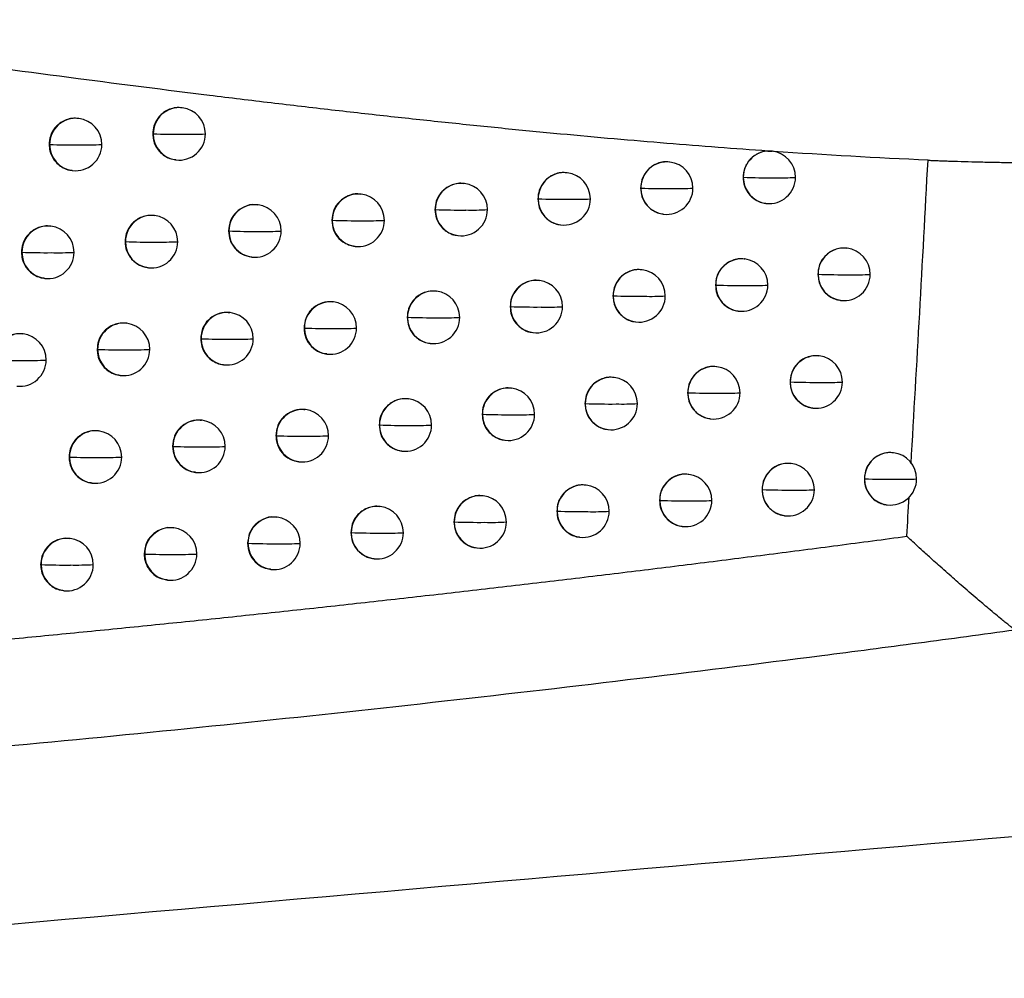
# Model space of a CAD drawing. Header units: millimetres. Extents: x 25 to 1229, y -261 to 1180.
# Tile 64 of 224: x 250 to 269, y 288 to 306. Entities that reach past the tile are written whole.
import ezdxf

# ---------------------------------------------------------------- set-up
doc = ezdxf.new("R2010")
doc.units = ezdxf.units.MM

msp = doc.modelspace()

# ---------------------------------------------------------------- linework, layer by layer
at = {"color": 7, "linetype": 'Continuous', "lineweight": 25}
for p, q in [((252.904, 304.451), (252.897, 304.451)), ((250.932, 304.248), (250.924, 304.249)), ((252.342, 303.955), (252.35, 303.954)), ((252.35, 303.954), (252.35, 303.954)), ((250.368, 303.752), (250.377, 303.751)), ((250.377, 303.751), (250.377, 303.751)), ((252.778, 303.459), (252.785, 303.458)), ((264.144, 303.623), (264.138, 303.623)), ((262.192, 303.417), (262.184, 303.418)), ((250.805, 303.256), (250.813, 303.255)), ((260.236, 303.213), (260.228, 303.213)), ((263.587, 303.126), (263.59, 303.126)), ((258.277, 303.008), (258.269, 303.009)), ((261.634, 302.921), (261.638, 302.921)), ((256.314, 302.804), (256.306, 302.805)), ((259.677, 302.717), (259.682, 302.716)), ((254.347, 302.601), (254.34, 302.602)), ((257.717, 302.512), (257.723, 302.512)), ((257.723, 302.512), (257.723, 302.512)), ((264.018, 302.63), (264.025, 302.63)), ((252.377, 302.398), (252.37, 302.398)), ((262.066, 302.425), (262.073, 302.424)), ((250.403, 302.195), (250.396, 302.196)), ((255.753, 302.309), (255.76, 302.308)), ((255.76, 302.308), (255.76, 302.308)), ((260.11, 302.22), (260.117, 302.22)), ((253.786, 302.105), (253.793, 302.104)), ((258.151, 302.016), (258.158, 302.015)), ((251.815, 301.902), (251.823, 301.901)), ((251.823, 301.901), (251.823, 301.901)), ((256.188, 301.812), (256.195, 301.811)), ((265.567, 301.776), (265.559, 301.777)), ((249.84, 301.7), (249.849, 301.698)), ((249.849, 301.698), (249.849, 301.698)), ((254.221, 301.609), (254.228, 301.608)), ((263.618, 301.57), (263.61, 301.571)), ((252.251, 301.406), (252.258, 301.405)), ((250.277, 301.203), (250.284, 301.202)), ((261.665, 301.365), (261.657, 301.366)), ((265.011, 301.279), (265.013, 301.279)), ((259.708, 301.16), (259.7, 301.161)), ((263.061, 301.074), (263.064, 301.074)), ((257.748, 300.956), (257.74, 300.957)), ((261.107, 300.869), (261.111, 300.868)), ((255.784, 300.752), (255.776, 300.753)), ((259.149, 300.664), (259.154, 300.664)), ((265.442, 300.783), (265.448, 300.783)), ((253.816, 300.549), (253.809, 300.55)), ((257.188, 300.46), (257.194, 300.459)), ((257.194, 300.459), (257.194, 300.46)), ((263.492, 300.578), (263.499, 300.577)), ((251.845, 300.346), (251.838, 300.347)), ((261.539, 300.373), (261.546, 300.372)), ((249.871, 300.143), (249.864, 300.144)), ((255.223, 300.256), (255.23, 300.256)), ((255.23, 300.256), (255.23, 300.256)), ((259.582, 300.168), (259.589, 300.167)), ((253.255, 300.053), (253.262, 300.052)), ((253.262, 300.052), (253.262, 300.052)), ((257.622, 299.964), (257.629, 299.963)), ((251.283, 299.85), (251.291, 299.849)), ((251.291, 299.849), (251.291, 299.849)), ((255.658, 299.76), (255.665, 299.759)), ((265.038, 299.724), (265.03, 299.725)), ((253.69, 299.557), (253.697, 299.556)), ((263.087, 299.519), (263.079, 299.52)), ((251.719, 299.354), (251.726, 299.353)), ((261.133, 299.314), (261.125, 299.315)), ((264.481, 299.228), (264.484, 299.228)), ((259.175, 299.109), (259.167, 299.11)), ((262.53, 299.023), (262.533, 299.022)), ((257.214, 298.905), (257.206, 298.906)), ((260.575, 298.818), (260.579, 298.817)), ((255.249, 298.701), (255.242, 298.702)), ((258.616, 298.613), (258.621, 298.613)), ((264.912, 298.732), (264.919, 298.731)), ((253.281, 298.498), (253.274, 298.499)), ((256.654, 298.409), (256.66, 298.408)), ((256.66, 298.408), (256.66, 298.409)), ((262.961, 298.526), (262.968, 298.526)), ((251.309, 298.295), (251.302, 298.296)), ((254.688, 298.205), (254.695, 298.205)), ((254.695, 298.205), (254.695, 298.205)), ((261.007, 298.321), (261.014, 298.321)), ((259.049, 298.117), (259.056, 298.116)), ((252.719, 298.002), (252.727, 298.001)), ((252.727, 298.001), (252.727, 298.001)), ((257.088, 297.913), (257.095, 297.912)), ((266.452, 297.879), (266.444, 297.88)), ((250.747, 297.799), (250.755, 297.798)), ((250.755, 297.798), (250.755, 297.798)), ((255.123, 297.709), (255.13, 297.708)), ((264.504, 297.674), (264.496, 297.675)), ((253.155, 297.506), (253.162, 297.505)), ((262.552, 297.468), (262.544, 297.469)), ((251.183, 297.303), (251.19, 297.302)), ((260.597, 297.263), (260.589, 297.264)), ((265.896, 297.383), (265.898, 297.383)), ((263.947, 297.177), (263.95, 297.177)), ((258.638, 297.059), (258.63, 297.06)), ((261.994, 296.972), (261.998, 296.972)), ((266.326, 296.887), (266.333, 296.886)), ((256.676, 296.855), (256.668, 296.856)), ((260.038, 296.768), (260.043, 296.767)), ((254.71, 296.651), (254.703, 296.652)), ((258.078, 296.563), (258.084, 296.562)), ((264.378, 296.681), (264.385, 296.681)), ((252.741, 296.448), (252.734, 296.449)), ((256.115, 296.359), (256.122, 296.358)), ((256.122, 296.358), (256.122, 296.359)), ((262.426, 296.476), (262.433, 296.475)), ((250.769, 296.245), (250.761, 296.246)), ((254.149, 296.156), (254.156, 296.155)), ((254.156, 296.155), (254.156, 296.155)), ((260.471, 296.271), (260.478, 296.271)), ((252.179, 295.953), (252.187, 295.952)), ((252.187, 295.951), (252.187, 295.952)), ((258.512, 296.067), (258.519, 296.066)), ((256.55, 295.863), (256.557, 295.862)), ((250.206, 295.75), (250.215, 295.749)), ((250.215, 295.749), (250.215, 295.749)), ((254.584, 295.659), (254.591, 295.658)), ((252.615, 295.456), (252.622, 295.455)), ((250.643, 295.253), (250.65, 295.252))]:
    msp.add_line(p, q, dxfattribs=at)
at = {"color": 7, "linetype": 'Continuous', "lineweight": 25, "flags": 128}
for points in [[(259.154, 300.664), (259.154, 300.664), (259.154, 300.664), (259.154, 300.664), (259.154, 300.664), (259.154, 300.664), (259.154, 300.664), (259.154, 300.664), (259.154, 300.664)], [(258.621, 298.613), (258.621, 298.613), (258.621, 298.613), (258.621, 298.613), (258.621, 298.613), (258.621, 298.613), (258.621, 298.613), (258.621, 298.613), (258.621, 298.613)], [(258.084, 296.562), (258.084, 296.563), (258.084, 296.563), (258.084, 296.563), (258.084, 296.563), (258.084, 296.563), (258.084, 296.563), (258.084, 296.563), (258.084, 296.563)]]:
    msp.add_lwpolyline(points, dxfattribs=at)
at = {"color": 7, "linetype": 'Continuous', "lineweight": 25}
for centre, radius, start, end in [((252.848, 303.957), 0.497, 83.444, 180.2782), ((252.845, 303.954), 0.5, 359.8835, 83.1656), ((250.875, 303.754), 0.497, 83.444, 180.2782), ((250.872, 303.751), 0.5, 359.899, 83.1656), ((252.806, 317.359), 13.412, 268.0535, 270.461), ((252.847, 303.95), 0.496, 179.5481, 262.9186), ((252.845, 303.954), 0.5, 263.1656, 359.8835), ((253.037, 310.183), 6.237, 268.8644, 272.8255), ((250.827, 317.655), 13.911, 268.1465, 270.4424), ((250.874, 303.747), 0.496, 179.5576, 262.9186), ((250.872, 303.751), 0.5, 263.1656, 359.899), ((251.06, 310.424), 6.68, 268.9286, 272.6793), ((264.087, 303.129), 0.497, 83.4435, 180.2239), ((264.085, 303.126), 0.5, 359.8154, 83.1656), ((262.135, 302.923), 0.497, 83.4436, 180.2339), ((262.132, 302.921), 0.5, 359.8228, 83.1656), ((260.179, 302.718), 0.497, 83.4437, 180.2447), ((260.177, 302.716), 0.5, 359.8325, 83.1656), ((264.078, 316.881), 13.763, 267.9665, 270.4585), ((264.095, 303.125), 0.505, 179.7971, 179.8513), ((264.086, 303.122), 0.496, 179.5403, 262.9184), ((264.085, 303.126), 0.5, 263.1656, 359.8154), ((264.304, 308.425), 5.308, 268.7494, 273.0262), ((258.22, 302.514), 0.497, 83.4438, 180.2559), ((258.217, 302.512), 0.5, 359.844, 83.1656), ((262.121, 316.244), 13.332, 267.9254, 270.4721), ((262.143, 302.92), 0.505, 179.8071, 179.8513), ((262.134, 302.917), 0.496, 179.5403, 262.9184), ((262.132, 302.921), 0.5, 263.1656, 359.8228), ((262.348, 308.225), 5.313, 268.7358, 273.0735), ((256.257, 302.31), 0.497, 83.4438, 180.2671), ((256.254, 302.308), 0.5, 359.8571, 83.1656), ((260.159, 315.767), 13.059, 267.9072, 270.4804), ((260.187, 302.715), 0.505, 179.8179, 179.8513), ((260.178, 302.712), 0.496, 179.5403, 262.9184), ((260.177, 302.716), 0.5, 263.1656, 359.8325), ((260.387, 308.084), 5.377, 268.7364, 273.0869), ((254.29, 302.107), 0.497, 83.4439, 180.278), ((254.288, 302.104), 0.5, 359.8712, 83.1656), ((258.194, 315.436), 12.933, 267.9118, 270.4835), ((258.219, 302.508), 0.496, 179.5403, 262.9185), ((258.217, 302.512), 0.5, 263.1656, 359.844), ((258.423, 308.003), 5.5, 268.7506, 273.0668), ((252.32, 301.904), 0.497, 83.444, 180.2782), ((252.318, 301.901), 0.5, 359.8862, 83.1656), ((250.347, 301.701), 0.497, 83.444, 180.2781), ((250.344, 301.698), 0.5, 359.9016, 83.1656), ((256.225, 315.248), 12.948, 267.9394, 270.4811), ((256.256, 302.304), 0.496, 179.5403, 262.9185), ((256.254, 302.308), 0.5, 263.1656, 359.8571), ((256.455, 307.986), 5.687, 268.7783, 273.0135), ((254.253, 315.209), 13.113, 267.9898, 270.4732), ((254.289, 302.1), 0.496, 179.54, 262.9185), ((254.288, 302.104), 0.5, 263.1656, 359.8712), ((254.484, 308.042), 5.947, 268.8189, 272.9275), ((252.277, 315.337), 13.444, 268.0631, 270.4595), ((252.319, 301.897), 0.496, 179.5502, 262.9186), ((252.318, 301.901), 0.5, 263.1656, 359.8862), ((252.509, 308.187), 6.294, 268.8722, 272.809), ((265.511, 301.282), 0.497, 83.4435, 180.2176), ((265.508, 301.279), 0.5, 359.8116, 83.1656), ((250.298, 315.665), 13.974, 268.1594, 270.44), ((250.346, 301.694), 0.496, 179.5594, 262.9187), ((250.344, 301.698), 0.5, 263.1656, 359.9016), ((250.531, 308.443), 6.753, 268.938, 272.6585), ((263.561, 301.076), 0.497, 83.4435, 180.2267), ((263.558, 301.074), 0.5, 359.8171, 83.1656), ((261.608, 300.871), 0.497, 83.4436, 180.2368), ((261.605, 300.868), 0.5, 359.825, 83.1656), ((265.506, 315.432), 14.161, 268.0075, 270.4464), ((265.519, 301.278), 0.505, 179.7908, 179.8513), ((265.51, 301.275), 0.496, 179.5403, 262.9184), ((265.508, 301.279), 0.5, 263.1656, 359.8116), ((265.731, 306.608), 5.338, 268.7667, 272.9745), ((259.651, 300.666), 0.497, 83.4437, 180.2476), ((259.648, 300.664), 0.5, 359.835, 83.1656), ((263.55, 314.667), 13.602, 267.9496, 270.4636), ((263.569, 301.072), 0.505, 179.7999, 179.8513), ((263.56, 301.07), 0.496, 179.5403, 262.9184), ((263.558, 301.074), 0.5, 263.1656, 359.8171), ((263.777, 306.361), 5.297, 268.7424, 273.0473), ((257.691, 300.462), 0.497, 83.4438, 180.2587), ((257.688, 300.459), 0.5, 359.8467, 83.1656), ((261.592, 314.075), 13.215, 267.9141, 270.4758), ((261.616, 300.867), 0.505, 179.81, 179.8513), ((261.607, 300.864), 0.496, 179.5403, 262.9184), ((261.605, 300.868), 0.5, 263.1656, 359.825), ((261.819, 306.174), 5.315, 268.7322, 273.0865), ((255.727, 300.258), 0.497, 83.4439, 180.2697), ((255.724, 300.256), 0.5, 359.8599, 83.1656), ((259.629, 313.635), 12.979, 267.901, 270.483), ((259.65, 300.66), 0.496, 179.5403, 262.9184), ((259.648, 300.664), 0.5, 263.1656, 359.835), ((259.858, 306.045), 5.391, 268.7357, 273.0925), ((253.76, 300.055), 0.497, 83.4439, 180.2782), ((253.757, 300.052), 0.5, 359.8741, 83.1656), ((257.663, 313.336), 12.884, 267.9104, 270.4849), ((257.69, 300.455), 0.496, 179.5403, 262.9185), ((257.688, 300.459), 0.5, 263.1656, 359.8467), ((257.893, 305.975), 5.525, 268.7527, 273.0656), ((251.789, 299.852), 0.497, 83.444, 180.2782), ((251.786, 299.849), 0.5, 359.889, 83.1656), ((249.814, 299.649), 0.497, 83.444, 180.2781), ((249.812, 299.647), 0.5, 359.9042, 83.1656), ((255.694, 313.176), 12.929, 267.9423, 270.4814), ((255.726, 300.252), 0.496, 179.5403, 262.9185), ((255.724, 300.256), 0.5, 263.1656, 359.8599), ((255.924, 305.969), 5.723, 268.7826, 273.0062), ((253.721, 313.166), 13.122, 267.9966, 270.4724), ((253.759, 300.048), 0.496, 179.5424, 262.9185), ((253.757, 300.052), 0.5, 263.1656, 359.8741), ((253.952, 306.037), 5.994, 268.8253, 272.9147), ((251.745, 313.323), 13.482, 268.0735, 270.4578), ((251.788, 299.845), 0.496, 179.5523, 262.9186), ((251.786, 299.849), 0.5, 263.1656, 359.889), ((251.976, 306.195), 6.354, 268.8804, 272.7915), ((264.981, 299.23), 0.497, 83.4435, 180.2202), ((264.978, 299.228), 0.5, 359.8129, 83.1656), ((249.765, 313.683), 14.044, 268.1729, 270.4374), ((249.812, 299.647), 0.5, 263.1656, 359.9042), ((249.997, 306.467), 6.829, 268.9476, 272.6368), ((263.03, 299.025), 0.497, 83.4436, 180.2295), ((263.028, 299.022), 0.5, 359.8189, 83.1656), ((261.076, 298.82), 0.497, 83.4436, 180.2397), ((261.073, 298.817), 0.5, 359.8272, 83.1656), ((264.974, 313.183), 13.963, 267.9864, 270.4524), ((264.989, 299.226), 0.505, 179.7934, 179.8513), ((264.98, 299.224), 0.496, 179.5403, 262.9184), ((264.978, 299.228), 0.5, 263.1656, 359.8129), ((265.2, 304.535), 5.316, 268.7572, 273.0018), ((259.118, 298.615), 0.497, 83.4437, 180.2504), ((259.116, 298.613), 0.5, 359.8375, 83.1656), ((263.018, 312.469), 13.455, 267.9343, 270.4683), ((263.038, 299.021), 0.505, 179.8027, 179.8513), ((263.029, 299.018), 0.496, 179.5403, 262.9184), ((263.028, 299.022), 0.5, 263.1656, 359.8189), ((263.245, 304.303), 5.29, 268.7364, 273.0661), ((257.157, 298.411), 0.497, 83.4438, 180.2614), ((257.154, 298.408), 0.5, 359.8495, 83.1656), ((261.058, 311.918), 13.11, 267.9042, 270.4793), ((261.084, 298.816), 0.505, 179.8128, 179.8513), ((261.075, 298.813), 0.496, 179.5403, 262.9184), ((261.073, 298.817), 0.5, 263.1656, 359.8272), ((261.286, 304.128), 5.32, 268.7294, 273.0974), ((255.192, 298.207), 0.497, 83.4439, 180.2723), ((255.19, 298.205), 0.5, 359.8627, 83.1656), ((259.095, 311.513), 12.909, 267.8961, 270.4852), ((259.117, 298.609), 0.496, 179.5403, 262.9184), ((259.116, 298.613), 0.5, 263.1656, 359.8375), ((259.324, 304.01), 5.407, 268.7358, 273.0962), ((253.224, 298.004), 0.497, 83.4439, 180.2782), ((253.222, 298.001), 0.5, 359.8769, 83.1656), ((257.128, 311.244), 12.844, 267.9101, 270.4859), ((257.156, 298.404), 0.496, 179.5403, 262.9185), ((257.154, 298.408), 0.5, 263.1656, 359.8495), ((257.358, 303.951), 5.552, 268.7553, 273.0628), ((251.253, 297.801), 0.497, 83.444, 180.2782), ((251.25, 297.798), 0.5, 359.8917, 83.1656), ((255.158, 311.113), 12.917, 267.9461, 270.4814), ((255.191, 298.201), 0.496, 179.5402, 262.9185), ((255.19, 298.205), 0.5, 263.1656, 359.8627), ((255.388, 303.956), 5.76, 268.7875, 272.9976), ((253.184, 311.13), 13.137, 268.0043, 270.4714), ((253.223, 297.997), 0.496, 179.5447, 262.9185), ((253.222, 298.001), 0.5, 263.1656, 359.8769), ((253.416, 304.035), 6.043, 268.8322, 272.9009), ((266.395, 297.385), 0.497, 83.4434, 180.2146), ((266.392, 297.383), 0.5, 359.8104, 83.1656), ((251.207, 311.316), 13.526, 268.0846, 270.4558), ((251.252, 297.794), 0.496, 179.5543, 262.9186), ((251.25, 297.798), 0.5, 263.1656, 359.8917), ((251.439, 304.207), 6.417, 268.889, 272.773), ((264.447, 297.18), 0.497, 83.4435, 180.2229), ((264.444, 297.177), 0.5, 359.8144, 83.1656), ((262.495, 296.974), 0.497, 83.4436, 180.2323), ((262.492, 296.972), 0.5, 359.8209, 83.1656), ((260.54, 296.769), 0.497, 83.4437, 180.2426), ((260.537, 296.767), 0.5, 359.8296, 83.1656), ((266.392, 311.797), 14.422, 268.0352, 270.4387), ((266.403, 297.382), 0.505, 179.7878, 179.8513), ((266.394, 297.379), 0.496, 179.5403, 262.9184), ((266.392, 297.383), 0.5, 263.1656, 359.8104), ((266.617, 302.745), 5.371, 268.7798, 272.9379), ((264.438, 310.951), 13.782, 267.9671, 270.458), ((264.455, 297.176), 0.505, 179.7961, 179.8513), ((264.446, 297.173), 0.496, 179.5403, 262.9184), ((264.444, 297.177), 0.5, 263.1656, 359.8144), ((264.664, 302.467), 5.299, 268.7487, 273.0266), ((258.581, 296.565), 0.497, 83.4437, 180.2533), ((258.578, 296.562), 0.5, 359.8401, 83.1656), ((262.481, 310.285), 13.322, 267.9205, 270.4726), ((262.503, 296.971), 0.505, 179.8055, 179.8513), ((262.494, 296.968), 0.496, 179.5403, 262.9184), ((262.492, 296.972), 0.5, 263.1656, 359.8209), ((262.708, 302.249), 5.286, 268.7313, 273.0826), ((256.619, 296.361), 0.497, 83.4438, 180.2641), ((256.616, 296.358), 0.5, 359.8522, 83.1656), ((260.52, 309.773), 13.015, 267.8956, 270.4824), ((260.548, 296.766), 0.505, 179.8157, 179.8513), ((260.539, 296.763), 0.496, 179.5403, 262.9184), ((260.537, 296.767), 0.5, 263.1656, 359.8296), ((260.748, 302.086), 5.329, 268.7274, 273.1063), ((254.653, 296.157), 0.497, 83.4439, 180.2748), ((254.651, 296.155), 0.5, 359.8655, 83.1656), ((258.556, 309.4), 12.846, 267.8924, 270.4871), ((258.58, 296.559), 0.496, 179.5403, 262.9184), ((258.578, 296.562), 0.5, 263.1656, 359.8401), ((258.785, 301.979), 5.426, 268.7365, 273.0982), ((252.685, 295.954), 0.497, 83.4439, 180.2782), ((252.682, 295.952), 0.5, 359.8797, 83.1656), ((256.589, 309.161), 12.811, 267.9108, 270.4867), ((256.618, 296.354), 0.496, 179.5403, 262.9185), ((256.616, 296.358), 0.5, 263.1656, 359.8522), ((256.819, 301.93), 5.581, 268.7585, 273.0585), ((250.712, 295.751), 0.497, 83.444, 180.2782), ((250.709, 295.749), 0.5, 359.8944, 83.1656), ((254.618, 309.058), 12.911, 267.951, 270.4811), ((254.652, 296.151), 0.496, 179.5402, 262.9185), ((254.651, 296.155), 0.5, 263.1656, 359.8655), ((254.848, 301.946), 5.8, 268.7929, 272.9876), ((252.644, 309.102), 13.159, 268.0128, 270.4702), ((252.683, 295.948), 0.496, 179.5469, 262.9185), ((252.682, 295.952), 0.5, 263.1656, 359.8797), ((252.875, 302.038), 6.095, 268.8395, 272.8859), ((250.666, 309.317), 13.576, 268.0964, 270.4537), ((250.711, 295.745), 0.496, 179.5562, 262.9186), ((250.709, 295.749), 0.5, 263.1656, 359.8944), ((250.898, 302.223), 6.482, 268.8979, 272.7536)]:
    msp.add_arc(centre, radius, start, end, dxfattribs=at)
for points, knots in [([(264.06, 303.627), (263.743, 303.649), (263.101, 303.695), (262.126, 303.772), (261.125, 303.857), (260.098, 303.951), (259.047, 304.053), (257.97, 304.163), (256.868, 304.281), (255.741, 304.408), (254.59, 304.543), (252.982, 304.738), (250.81, 305.016), (248.392, 305.34), (245.659, 305.72), (243.871, 305.969), (242.721, 306.129)], [0, 0, 0, 0, 0.044799, 0.090769, 0.137904, 0.186198, 0.235646, 0.286242, 0.33798, 0.390854, 0.444855, 0.499978, 0.616907, 0.749982, 0.839154, 1, 1, 1, 1]), ([(252.897, 304.448), (252.877, 304.451), (252.818, 304.46), (252.719, 304.444), (252.61, 304.404), (252.519, 304.342), (252.429, 304.248), (252.357, 304.117), (252.347, 304.006), (252.342, 303.955)], [0, 0, 0, 0, 0.069431, 0.216286, 0.35448, 0.484007, 0.60486, 0.81963, 1, 1, 1, 1]), ([(250.924, 304.245), (250.904, 304.248), (250.846, 304.257), (250.748, 304.242), (250.64, 304.203), (250.55, 304.143), (250.458, 304.05), (250.384, 303.918), (250.373, 303.805), (250.368, 303.752)], [0, 0, 0, 0, 0.069414, 0.213334, 0.349432, 0.477702, 0.598138, 0.814587, 1, 1, 1, 1]), ([(252.342, 303.955), (252.342, 303.947), (252.343, 303.873), (252.371, 303.763), (252.447, 303.639), (252.54, 303.548), (252.655, 303.479), (252.742, 303.469), (252.779, 303.465)], [0, 0, 0, 0, 0.033052, 0.306301, 0.456324, 0.635455, 0.843612, 1, 1, 1, 1]), ([(250.368, 303.752), (250.371, 303.712), (250.378, 303.614), (250.435, 303.49), (250.517, 303.389), (250.609, 303.318), (250.709, 303.27), (250.779, 303.263), (250.806, 303.261)], [0, 0, 0, 0, 0.168723, 0.404639, 0.548394, 0.709031, 0.886526, 1, 1, 1, 1]), ([(264.06, 303.627), (264.036, 303.625), (263.99, 303.621), (263.923, 303.603), (263.862, 303.577), (263.806, 303.544), (263.756, 303.505), (263.713, 303.463), (263.677, 303.416), (263.647, 303.368), (263.624, 303.319), (263.607, 303.269), (263.595, 303.221), (263.588, 303.173), (263.588, 303.142), (263.587, 303.126)], [0, 0, 0, 0, 0.094157, 0.185439, 0.273846, 0.359379, 0.442039, 0.521826, 0.598741, 0.672786, 0.743961, 0.812268, 0.877709, 0.940285, 1, 1, 1, 1]), ([(264.06, 303.627), (264.069, 303.627), (264.087, 303.627), (264.115, 303.626), (264.13, 303.624), (264.138, 303.623)], [0, 0, 0, 0, 0.358469, 0.689234, 1, 1, 1, 1]), ([(267.109, 303.452), (267.132, 303.451), (267.182, 303.448), (267.262, 303.445), (267.351, 303.442), (267.45, 303.439), (267.557, 303.435), (267.723, 303.43), (267.948, 303.423), (268.227, 303.417), (268.502, 303.411), (268.735, 303.409), (268.921, 303.409), (269.058, 303.41), (269.174, 303.413), (269.238, 303.417), (269.268, 303.418)], [0, 0, 0, 0, 0.031804, 0.067371, 0.106876, 0.150449, 0.198185, 0.250159, 0.371594, 0.499986, 0.628138, 0.749625, 0.825976, 0.892924, 0.950773, 1, 1, 1, 1]), ([(262.184, 303.415), (262.165, 303.418), (262.107, 303.427), (262.011, 303.411), (261.905, 303.373), (261.816, 303.314), (261.725, 303.221), (261.65, 303.089), (261.639, 302.974), (261.634, 302.921)], [0, 0, 0, 0, 0.069457, 0.211691, 0.346578, 0.474116, 0.594302, 0.811693, 1, 1, 1, 1]), ([(260.228, 303.21), (260.209, 303.213), (260.151, 303.222), (260.055, 303.207), (259.95, 303.169), (259.861, 303.11), (259.769, 303.018), (259.693, 302.885), (259.682, 302.77), (259.677, 302.717)], [0, 0, 0, 0, 0.069431, 0.210797, 0.345068, 0.472241, 0.592312, 0.810211, 1, 1, 1, 1]), ([(263.587, 303.126), (263.592, 303.072), (263.603, 302.956), (263.679, 302.823), (263.77, 302.731), (263.859, 302.675), (263.944, 302.64), (264, 302.636), (264.019, 302.634)], [0, 0, 0, 0, 0.224288, 0.478696, 0.617887, 0.764708, 0.919161, 1, 1, 1, 1]), ([(258.269, 303.005), (258.25, 303.008), (258.192, 303.018), (258.097, 303.002), (257.992, 302.965), (257.903, 302.907), (257.81, 302.815), (257.733, 302.682), (257.722, 302.566), (257.717, 302.512)], [0, 0, 0, 0, 0.069413, 0.209408, 0.342702, 0.469293, 0.589175, 0.807867, 1, 1, 1, 1]), ([(261.634, 302.921), (261.639, 302.867), (261.65, 302.75), (261.727, 302.617), (261.819, 302.525), (261.908, 302.469), (261.992, 302.435), (262.048, 302.43), (262.067, 302.429)], [0, 0, 0, 0, 0.22619, 0.481239, 0.620271, 0.766608, 0.920249, 1, 1, 1, 1]), ([(256.305, 302.797), (256.286, 302.802), (256.204, 302.822), (256.053, 302.779), (255.891, 302.672), (255.776, 302.505), (255.761, 302.374), (255.753, 302.309)], [0, 0, 0, 0, 0.069626, 0.302219, 0.534813, 0.767406, 1, 1, 1, 1]), ([(259.677, 302.717), (259.683, 302.661), (259.694, 302.543), (259.772, 302.409), (259.865, 302.319), (259.954, 302.264), (260.038, 302.23), (260.092, 302.225), (260.111, 302.224)], [0, 0, 0, 0, 0.229688, 0.485914, 0.624656, 0.770112, 0.922281, 1, 1, 1, 1]), ([(254.338, 302.594), (254.319, 302.598), (254.238, 302.618), (254.087, 302.576), (253.924, 302.469), (253.809, 302.301), (253.793, 302.17), (253.786, 302.105)], [0, 0, 0, 0, 0.069626, 0.302219, 0.534813, 0.767406, 1, 1, 1, 1]), ([(257.717, 302.512), (257.723, 302.455), (257.734, 302.335), (257.816, 302.2), (257.91, 302.11), (257.998, 302.057), (258.081, 302.025), (258.134, 302.021), (258.151, 302.019)], [0, 0, 0, 0, 0.236946, 0.495605, 0.633751, 0.777391, 0.926523, 1, 1, 1, 1]), ([(252.369, 302.395), (252.35, 302.398), (252.291, 302.407), (252.192, 302.391), (252.084, 302.351), (251.993, 302.29), (251.902, 302.197), (251.83, 302.065), (251.819, 301.953), (251.815, 301.902)], [0, 0, 0, 0, 0.069424, 0.215342, 0.352868, 0.481995, 0.602715, 0.818022, 1, 1, 1, 1]), ([(250.396, 302.192), (250.376, 302.195), (250.318, 302.205), (250.22, 302.189), (250.113, 302.15), (250.022, 302.09), (249.93, 301.997), (249.856, 301.865), (249.845, 301.752), (249.84, 301.7)], [0, 0, 0, 0, 0.069413, 0.213065, 0.348971, 0.477125, 0.597524, 0.814125, 1, 1, 1, 1]), ([(255.753, 302.309), (255.76, 302.246), (255.773, 302.12), (255.881, 301.953), (256.017, 301.858), (256.125, 301.82), (256.173, 301.816), (256.188, 301.815)], [0, 0, 0, 0, 0.25739, 0.523156, 0.797293, 0.93823, 1, 1, 1, 1]), ([(253.786, 302.105), (253.792, 302.046), (253.803, 301.927), (253.9, 301.769), (254.043, 301.649), (254.163, 301.623), (254.222, 301.611)], [0, 0, 0, 0, 0.241952, 0.491945, 0.74997, 1, 1, 1, 1]), ([(251.815, 301.902), (251.816, 301.871), (251.821, 301.786), (251.864, 301.67), (251.939, 301.563), (252.032, 301.482), (252.14, 301.423), (252.219, 301.415), (252.252, 301.411)], [0, 0, 0, 0, 0.12974, 0.352765, 0.499766, 0.67013, 0.863807, 1, 1, 1, 1]), ([(265.559, 301.773), (265.54, 301.776), (265.482, 301.785), (265.386, 301.769), (265.28, 301.73), (265.191, 301.671), (265.1, 301.578), (265.026, 301.446), (265.016, 301.332), (265.011, 301.279)], [0, 0, 0, 0, 0.069527, 0.212904, 0.348599, 0.476611, 0.596941, 0.813646, 1, 1, 1, 1]), ([(249.84, 301.7), (249.843, 301.657), (249.85, 301.558), (249.909, 301.433), (249.992, 301.333), (250.084, 301.264), (250.183, 301.217), (250.251, 301.21), (250.278, 301.208)], [0, 0, 0, 0, 0.173763, 0.411349, 0.554687, 0.714066, 0.889466, 1, 1, 1, 1]), ([(263.609, 301.567), (263.59, 301.57), (263.533, 301.58), (263.436, 301.564), (263.331, 301.525), (263.241, 301.466), (263.151, 301.373), (263.076, 301.241), (263.065, 301.127), (263.061, 301.074)], [0, 0, 0, 0, 0.069482, 0.21224, 0.347499, 0.475256, 0.595509, 0.812589, 1, 1, 1, 1]), ([(261.656, 301.362), (261.637, 301.365), (261.58, 301.374), (261.484, 301.359), (261.378, 301.321), (261.289, 301.262), (261.197, 301.169), (261.122, 301.036), (261.111, 300.922), (261.107, 300.869)], [0, 0, 0, 0, 0.069449, 0.211489, 0.346239, 0.473696, 0.593857, 0.811362, 1, 1, 1, 1]), ([(265.011, 301.279), (265.016, 301.225), (265.026, 301.109), (265.102, 300.977), (265.193, 300.885), (265.282, 300.828), (265.367, 300.793), (265.423, 300.789), (265.442, 300.787)], [0, 0, 0, 0, 0.223392, 0.477495, 0.616762, 0.763815, 0.918658, 1, 1, 1, 1]), ([(259.7, 301.157), (259.681, 301.16), (259.623, 301.17), (259.527, 301.154), (259.422, 301.116), (259.333, 301.058), (259.241, 300.966), (259.165, 300.833), (259.154, 300.718), (259.149, 300.664)], [0, 0, 0, 0, 0.069426, 0.210519, 0.344597, 0.471654, 0.591688, 0.809746, 1, 1, 1, 1]), ([(263.061, 301.074), (263.066, 301.019), (263.076, 300.903), (263.153, 300.77), (263.244, 300.679), (263.333, 300.622), (263.418, 300.588), (263.473, 300.583), (263.493, 300.581)], [0, 0, 0, 0, 0.224614, 0.479132, 0.618295, 0.765032, 0.919343, 1, 1, 1, 1]), ([(257.739, 300.953), (257.72, 300.956), (257.663, 300.965), (257.568, 300.95), (257.463, 300.913), (257.374, 300.855), (257.281, 300.764), (257.204, 300.631), (257.193, 300.515), (257.188, 300.46)], [0, 0, 0, 0, 0.0694092, 0.2088748, 0.3417918, 0.4681564, 0.5879653, 0.8069608, 1, 1, 1, 1]), ([(261.107, 300.869), (261.112, 300.814), (261.122, 300.697), (261.2, 300.564), (261.292, 300.472), (261.381, 300.417), (261.465, 300.382), (261.52, 300.378), (261.539, 300.376)], [0, 0, 0, 0, 0.226776, 0.482023, 0.621006, 0.767194, 0.920586, 1, 1, 1, 1]), ([(255.775, 300.745), (255.756, 300.75), (255.674, 300.769), (255.523, 300.727), (255.36, 300.62), (255.246, 300.452), (255.23, 300.322), (255.223, 300.256)], [0, 0, 0, 0, 0.069626, 0.302219, 0.534813, 0.767406, 1, 1, 1, 1]), ([(259.149, 300.664), (259.154, 300.608), (259.165, 300.49), (259.244, 300.356), (259.337, 300.266), (259.426, 300.211), (259.51, 300.177), (259.564, 300.173), (259.582, 300.171)], [0, 0, 0, 0, 0.230833, 0.487442, 0.62609, 0.771259, 0.922947, 1, 1, 1, 1]), ([(253.807, 300.542), (253.789, 300.546), (253.707, 300.566), (253.556, 300.523), (253.393, 300.417), (253.277, 300.249), (253.262, 300.118), (253.255, 300.053)], [0, 0, 0, 0, 0.069626, 0.302219, 0.534813, 0.767406, 1, 1, 1, 1]), ([(257.188, 300.46), (257.193, 300.402), (257.205, 300.281), (257.288, 300.146), (257.382, 300.057), (257.471, 300.004), (257.553, 299.973), (257.605, 299.968), (257.622, 299.967)], [0, 0, 0, 0, 0.239635, 0.499195, 0.637121, 0.780088, 0.928097, 1, 1, 1, 1]), ([(251.838, 300.343), (251.818, 300.346), (251.759, 300.355), (251.661, 300.339), (251.553, 300.3), (251.462, 300.239), (251.371, 300.146), (251.298, 300.014), (251.288, 299.902), (251.283, 299.85)], [0, 0, 0, 0, 0.0694197, 0.2146731, 0.3517237, 0.4805652, 0.6011918, 0.8168787, 1, 1, 1, 1]), ([(249.863, 300.14), (249.844, 300.143), (249.785, 300.153), (249.688, 300.137), (249.58, 300.098), (249.49, 300.039), (249.398, 299.946), (249.323, 299.814), (249.312, 299.7), (249.308, 299.648)], [0, 0, 0, 0, 0.069412, 0.212834, 0.348575, 0.47663, 0.596995, 0.813727, 1, 1, 1, 1]), ([(255.223, 300.256), (255.23, 300.191), (255.244, 300.061), (255.357, 299.897), (255.503, 299.788), (255.613, 299.774), (255.659, 299.768)], [0, 0, 0, 0, 0.267704, 0.537044, 0.808022, 1, 1, 1, 1]), ([(253.255, 300.053), (253.259, 300.002), (253.267, 299.903), (253.333, 299.771), (253.424, 299.667), (253.535, 299.598), (253.626, 299.563), (253.678, 299.56), (253.69, 299.559)], [0, 0, 0, 0, 0.209901, 0.409897, 0.599975, 0.780127, 0.950342, 1, 1, 1, 1]), ([(251.283, 299.85), (251.285, 299.814), (251.291, 299.723), (251.34, 299.604), (251.419, 299.499), (251.511, 299.423), (251.615, 299.37), (251.69, 299.362), (251.72, 299.359)], [0, 0, 0, 0, 0.14828, 0.37743, 0.522885, 0.688624, 0.874608, 1, 1, 1, 1]), ([(265.029, 299.721), (265.01, 299.724), (264.952, 299.734), (264.856, 299.718), (264.75, 299.679), (264.661, 299.619), (264.57, 299.527), (264.496, 299.394), (264.486, 299.28), (264.481, 299.228)], [0, 0, 0, 0, 0.0695121, 0.2127403, 0.348331, 0.4762828, 0.5965952, 0.8133921, 1, 1, 1, 1]), ([(263.079, 299.516), (263.06, 299.519), (263.002, 299.528), (262.906, 299.513), (262.8, 299.474), (262.711, 299.415), (262.62, 299.322), (262.545, 299.19), (262.535, 299.075), (262.53, 299.023)], [0, 0, 0, 0, 0.069471, 0.212062, 0.347203, 0.47489, 0.595123, 0.812303, 1, 1, 1, 1]), ([(261.125, 299.311), (261.106, 299.314), (261.048, 299.323), (260.952, 299.308), (260.847, 299.269), (260.757, 299.21), (260.666, 299.118), (260.59, 298.985), (260.579, 298.871), (260.575, 298.818)], [0, 0, 0, 0, 0.069442, 0.211274, 0.345877, 0.473246, 0.59338, 0.811007, 1, 1, 1, 1]), ([(264.481, 299.228), (264.486, 299.174), (264.497, 299.058), (264.572, 298.925), (264.664, 298.833), (264.752, 298.777), (264.838, 298.742), (264.893, 298.737), (264.913, 298.735)], [0, 0, 0, 0, 0.223607, 0.477783, 0.617031, 0.764026, 0.918772, 1, 1, 1, 1]), ([(259.167, 299.106), (259.148, 299.109), (259.09, 299.119), (258.995, 299.103), (258.89, 299.065), (258.8, 299.007), (258.708, 298.915), (258.632, 298.782), (258.621, 298.667), (258.616, 298.613)], [0, 0, 0, 0, 0.069421, 0.210205, 0.344061, 0.470987, 0.590979, 0.809216, 1, 1, 1, 1]), ([(262.53, 299.023), (262.535, 298.968), (262.545, 298.852), (262.622, 298.719), (262.713, 298.627), (262.802, 298.571), (262.887, 298.536), (262.943, 298.531), (262.962, 298.53)], [0, 0, 0, 0, 0.2249895, 0.4796353, 0.6187664, 0.765406, 0.9195545, 1, 1, 1, 1]), ([(257.206, 298.902), (257.187, 298.905), (257.13, 298.914), (257.035, 298.899), (256.931, 298.862), (256.841, 298.805), (256.748, 298.714), (256.67, 298.58), (256.659, 298.464), (256.654, 298.409)], [0, 0, 0, 0, 0.069406, 0.208186, 0.340614, 0.466686, 0.5864, 0.805788, 1, 1, 1, 1]), ([(260.575, 298.818), (260.58, 298.763), (260.59, 298.645), (260.668, 298.512), (260.76, 298.421), (260.849, 298.365), (260.934, 298.331), (260.989, 298.326), (261.007, 298.325)], [0, 0, 0, 0, 0.227459, 0.482936, 0.621862, 0.767877, 0.92098, 1, 1, 1, 1]), ([(255.24, 298.694), (255.221, 298.699), (255.14, 298.718), (254.989, 298.676), (254.826, 298.569), (254.711, 298.402), (254.696, 298.271), (254.688, 298.205)], [0, 0, 0, 0, 0.0696259, 0.3022195, 0.534813, 0.7674065, 1, 1, 1, 1]), ([(258.616, 298.613), (258.621, 298.557), (258.632, 298.438), (258.712, 298.304), (258.805, 298.214), (258.894, 298.159), (258.978, 298.126), (259.031, 298.122), (259.05, 298.12)], [0, 0, 0, 0, 0.232207, 0.489277, 0.627812, 0.772636, 0.923748, 1, 1, 1, 1]), ([(253.272, 298.491), (253.253, 298.495), (253.172, 298.515), (253.02, 298.473), (252.857, 298.366), (252.742, 298.198), (252.727, 298.068), (252.719, 298.002)], [0, 0, 0, 0, 0.069626, 0.302219, 0.534813, 0.767406, 1, 1, 1, 1]), ([(256.654, 298.409), (256.66, 298.35), (256.672, 298.228), (256.756, 298.092), (256.851, 298.004), (256.939, 297.952), (257.02, 297.921), (257.072, 297.917), (257.088, 297.916)], [0, 0, 0, 0, 0.243093, 0.503812, 0.641455, 0.783559, 0.930124, 1, 1, 1, 1]), ([(251.301, 298.292), (251.282, 298.295), (251.223, 298.304), (251.125, 298.289), (251.017, 298.249), (250.927, 298.189), (250.836, 298.096), (250.762, 297.964), (250.751, 297.851), (250.747, 297.799)], [0, 0, 0, 0, 0.069417, 0.214168, 0.350859, 0.479485, 0.60004, 0.816014, 1, 1, 1, 1]), ([(254.688, 298.205), (254.69, 298.171), (254.694, 298.102), (254.736, 297.973), (254.831, 297.836), (254.978, 297.735), (255.083, 297.722), (255.124, 297.716)], [0, 0, 0, 0, 0.1437195, 0.2851046, 0.5594969, 0.8246837, 1, 1, 1, 1]), ([(252.719, 298.002), (252.726, 297.937), (252.741, 297.806), (252.855, 297.641), (253.001, 297.534), (253.111, 297.52), (253.156, 297.514)], [0, 0, 0, 0, 0.270156, 0.540314, 0.810475, 1, 1, 1, 1]), ([(266.443, 297.875), (266.426, 297.878), (266.359, 297.893), (266.234, 297.866), (266.091, 297.794), (265.98, 297.676), (265.909, 297.535), (265.9, 297.433), (265.896, 297.383)], [0, 0, 0, 0, 0.062497, 0.249781, 0.448184, 0.639318, 0.823236, 1, 1, 1, 1]), ([(250.747, 297.799), (250.749, 297.761), (250.755, 297.666), (250.809, 297.544), (250.89, 297.441), (250.982, 297.368), (251.084, 297.318), (251.155, 297.311), (251.184, 297.308)], [0, 0, 0, 0, 0.1598251, 0.3927952, 0.5372907, 0.7001484, 0.8813396, 1, 1, 1, 1]), ([(264.495, 297.671), (264.476, 297.674), (264.418, 297.683), (264.322, 297.668), (264.216, 297.629), (264.127, 297.569), (264.036, 297.476), (263.962, 297.344), (263.952, 297.23), (263.947, 297.177)], [0, 0, 0, 0, 0.069499, 0.212575, 0.348058, 0.475948, 0.596242, 0.813132, 1, 1, 1, 1]), ([(262.543, 297.465), (262.525, 297.469), (262.467, 297.478), (262.371, 297.462), (262.265, 297.424), (262.176, 297.365), (262.084, 297.272), (262.01, 297.139), (261.999, 297.025), (261.994, 296.972)], [0, 0, 0, 0, 0.069462, 0.211878, 0.346894, 0.474509, 0.594719, 0.812004, 1, 1, 1, 1]), ([(260.588, 297.261), (260.569, 297.264), (260.512, 297.273), (260.416, 297.258), (260.31, 297.219), (260.221, 297.161), (260.129, 297.068), (260.054, 296.936), (260.043, 296.821), (260.038, 296.768)], [0, 0, 0, 0, 0.069435, 0.211042, 0.345484, 0.472758, 0.592862, 0.810622, 1, 1, 1, 1]), ([(265.896, 297.383), (265.899, 297.337), (265.907, 297.243), (265.968, 297.107), (266.069, 296.99), (266.17, 296.929), (266.25, 296.902), (266.288, 296.891), (266.317, 296.889), (266.326, 296.889)], [0, 0, 0, 0, 0.1893152, 0.3909462, 0.6049464, 0.8313567, 0.8769616, 0.9617043, 1, 1, 1, 1]), ([(263.947, 297.177), (263.952, 297.123), (263.962, 297.007), (264.038, 296.874), (264.13, 296.783), (264.218, 296.726), (264.304, 296.691), (264.359, 296.687), (264.378, 296.685)], [0, 0, 0, 0, 0.223854, 0.478115, 0.617341, 0.764271, 0.918907, 1, 1, 1, 1]), ([(258.63, 297.056), (258.611, 297.059), (258.553, 297.069), (258.458, 297.053), (258.353, 297.016), (258.263, 296.957), (258.171, 296.866), (258.095, 296.732), (258.084, 296.617), (258.078, 296.563)], [0, 0, 0, 0, 0.069416, 0.209839, 0.343439, 0.470212, 0.590154, 0.808599, 1, 1, 1, 1]), ([(261.994, 296.972), (261.999, 296.918), (262.01, 296.801), (262.087, 296.668), (262.178, 296.577), (262.267, 296.52), (262.352, 296.486), (262.407, 296.481), (262.426, 296.48)], [0, 0, 0, 0, 0.225424, 0.480216, 0.619311, 0.765839, 0.919801, 1, 1, 1, 1]), ([(256.668, 296.852), (256.649, 296.855), (256.592, 296.864), (256.497, 296.85), (256.394, 296.813), (256.304, 296.756), (256.211, 296.665), (256.132, 296.531), (256.121, 296.414), (256.115, 296.359)], [0, 0, 0, 0, 0.069403, 0.207243, 0.339, 0.46467, 0.584252, 0.804179, 1, 1, 1, 1]), ([(260.038, 296.768), (260.043, 296.712), (260.054, 296.595), (260.132, 296.461), (260.224, 296.37), (260.313, 296.315), (260.398, 296.281), (260.453, 296.276), (260.471, 296.275)], [0, 0, 0, 0, 0.22826, 0.484007, 0.622867, 0.768679, 0.921444, 1, 1, 1, 1]), ([(254.701, 296.644), (254.682, 296.649), (254.601, 296.669), (254.45, 296.626), (254.287, 296.519), (254.172, 296.352), (254.157, 296.221), (254.149, 296.156)], [0, 0, 0, 0, 0.0696259, 0.3022195, 0.534813, 0.7674065, 1, 1, 1, 1]), ([(258.078, 296.563), (258.084, 296.506), (258.095, 296.387), (258.176, 296.253), (258.269, 296.163), (258.358, 296.109), (258.441, 296.076), (258.494, 296.072), (258.512, 296.07)], [0, 0, 0, 0, 0.233878, 0.491507, 0.629905, 0.774311, 0.924724, 1, 1, 1, 1]), ([(252.732, 296.441), (252.713, 296.446), (252.632, 296.465), (252.48, 296.423), (252.317, 296.316), (252.202, 296.149), (252.187, 296.018), (252.179, 295.953)], [0, 0, 0, 0, 0.069626, 0.302219, 0.534813, 0.767406, 1, 1, 1, 1]), ([(256.115, 296.359), (256.122, 296.299), (256.134, 296.176), (256.22, 296.039), (256.316, 295.952), (256.404, 295.901), (256.484, 295.871), (256.534, 295.867), (256.55, 295.866)], [0, 0, 0, 0, 0.247682, 0.509942, 0.647209, 0.788168, 0.932817, 1, 1, 1, 1]), ([(239.414, 293.475), (239.84, 293.506), (240.694, 293.569), (241.975, 293.668), (243.259, 293.77), (244.546, 293.876), (245.835, 293.987), (247.127, 294.101), (248.421, 294.219), (249.717, 294.341), (251.016, 294.467), (252.316, 294.597), (253.618, 294.731), (254.922, 294.869), (256.227, 295.011), (257.534, 295.157), (258.842, 295.307), (260.151, 295.46), (261.461, 295.618), (262.771, 295.78), (264.083, 295.946), (265.395, 296.115), (266.268, 296.231), (266.705, 296.29)], [0, 0, 0, 0, 0.046295, 0.092732, 0.13931, 0.186027, 0.232882, 0.279872, 0.326997, 0.374255, 0.421644, 0.469164, 0.516811, 0.564585, 0.612485, 0.660508, 0.708653, 0.756919, 0.805303, 0.853805, 0.902423, 0.951155, 1, 1, 1, 1]), ([(250.761, 296.242), (250.742, 296.245), (250.683, 296.255), (250.585, 296.239), (250.477, 296.2), (250.387, 296.14), (250.295, 296.046), (250.221, 295.915), (250.211, 295.802), (250.206, 295.75)], [0, 0, 0, 0, 0.069416, 0.213768, 0.350175, 0.47863, 0.599128, 0.81533, 1, 1, 1, 1]), ([(254.149, 296.156), (254.156, 296.09), (254.171, 295.959), (254.285, 295.795), (254.431, 295.687), (254.54, 295.673), (254.586, 295.667)], [0, 0, 0, 0, 0.270223, 0.540445, 0.810667, 1, 1, 1, 1]), ([(268.763, 294.507), (268.747, 294.518), (268.714, 294.543), (268.657, 294.588), (268.591, 294.641), (268.504, 294.711), (268.393, 294.803), (268.235, 294.935), (268.016, 295.12), (267.757, 295.345), (267.521, 295.551), (267.348, 295.705), (267.203, 295.833), (267.058, 295.964), (266.915, 296.094), (266.8, 296.2), (266.734, 296.262), (266.705, 296.29)], [0, 0, 0, 0, 0.024424, 0.053404, 0.086998, 0.125133, 0.182768, 0.250299, 0.355783, 0.500177, 0.625306, 0.693491, 0.750144, 0.832979, 0.901936, 0.957303, 1, 1, 1, 1]), ([(252.179, 295.953), (252.179, 295.952), (252.179, 295.946), (252.18, 295.927), (252.184, 295.86), (252.21, 295.762), (252.275, 295.648), (252.367, 295.552), (252.485, 295.478), (252.577, 295.468), (252.616, 295.463)], [0, 0, 0, 0, 0.002747, 0.023041, 0.078214, 0.284254, 0.435574, 0.618803, 0.833841, 1, 1, 1, 1]), ([(250.206, 295.75), (250.209, 295.709), (250.216, 295.612), (250.272, 295.488), (250.354, 295.387), (250.446, 295.316), (250.546, 295.267), (250.616, 295.261), (250.643, 295.258)], [0, 0, 0, 0, 0.167682, 0.403255, 0.547098, 0.707995, 0.885923, 1, 1, 1, 1]), ([(238.861, 291.419), (239.494, 291.463), (240.124, 291.509), (241.385, 291.602), (242.016, 291.65), (243.906, 291.797), (245.165, 291.901), (248.933, 292.227), (251.438, 292.465), (256.429, 292.982), (258.915, 293.26), (262.622, 293.706), (263.854, 293.86), (265.698, 294.097), (266.312, 294.177), (267.538, 294.34), (268.148, 294.423), (268.763, 294.507)], [0, 0, 0, 0, 0.0625, 0.0625, 0.125, 0.125, 0.25, 0.25, 0.5, 0.5, 0.75, 0.75, 0.875, 0.875, 0.9375, 0.9375, 1, 1, 1, 1])]:
    msp.add_open_spline(points, degree=3, knots=knots, dxfattribs=at)
for points in [[(267.109, 303.452), (266.128, 303.496), (265.146, 303.552), (264.164, 303.619)], [(266.786, 297.671), (266.897, 299.569), (267.004, 301.496), (267.109, 303.452)], [(266.705, 296.29), (266.72, 296.538), (266.734, 296.787), (266.749, 297.037)], [(273.148, 290.953), (261.577, 289.941), (249.799, 288.91), (237.893, 287.869)]]:
    msp.add_open_spline(points, degree=3, dxfattribs=at)

doc.saveas('drawing.dxf')
